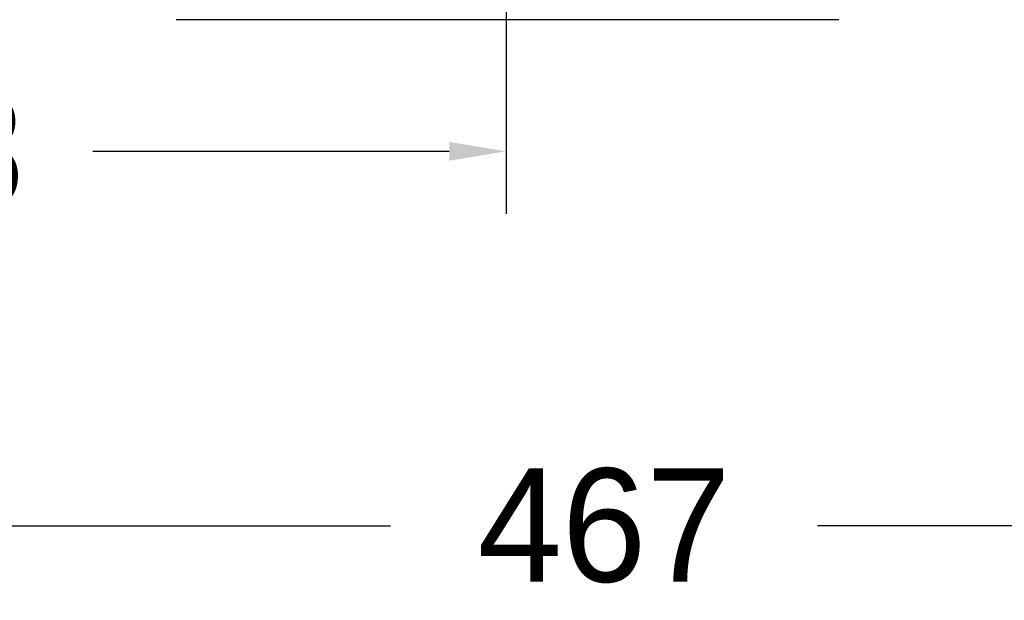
# Model space of a CAD drawing. Header units: millimetres. Extents: x 1138 to 3437, y -700 to 926.
# Tile 38 of 48: x 2483 to 2657, y 7 to 109. Entities that reach past the tile are written whole.
import ezdxf

# ---------------------------------------------------------------- set-up
doc = ezdxf.new("R2010")
doc.units = ezdxf.units.MM
doc.dimstyles.get("Standard").update_dxf_attribs({"dimtxt": 20, "dimasz": 10, "dimexe": 11, "dimexo": 11, "dimgap": 11, "dimtad": 0, "dimtih": 1, "dimtoh": 1, "dimdsep": 46, "dimtxsty": 'Standard', "dimcen": 0.09, "dimclrd": 256, "dimclre": 256, "dimclrt": 256, "dimadec": 0, "dimazin": 0, "dimtfac": 1, "dimtofl": 0, "dimtmove": 0, "dimatfit": 3, "dimfxl": 1, "dimtolj": 1, "dimtzin": 0, "dimarcsym": 0})

# ---------------------------------------------------------------- blocks, each defined once
blk = doc.blocks.new('*D7')
at = {"lineweight": -2, "transparency": 16777216}
for p, q in [((2354.7, 348.75), (2354.7, 8.66)), ((2818.2, 348.75), (2818.2, 8.66)), ((2364.7, 19.66), (2548.78, 19.66)), ((2808.2, 19.66), (2624.11, 19.66))]:
    blk.add_line(p, q, dxfattribs=at)
at = {"lineweight": 18, "transparency": 16777216}
for points in [[(2364.7, 21.33), (2364.7, 17.99), (2354.7, 19.66)], [(2808.2, 21.33), (2808.2, 17.99), (2818.2, 19.66)]]:
    blk.add_solid(points, dxfattribs=at)
at = {"layer": 'Defpoints', "color": 0, "lineweight": 18, "transparency": 16777216}
for p in [(2354.7, 359.75), (2818.2, 359.75), (2818.2, 19.66)]:
    blk.add_point(p, dxfattribs=at)
at = {"lineweight": 18, "transparency": 16777216, "insert": (2586.45, 19.66), "char_height": 20, "attachment_point": 5}
blk.add_mtext('\\A1;467', dxfattribs=at)
blk = doc.blocks.new('*D8')
at = {"lineweight": -2, "transparency": 16777216}
for p, q in [((2569.15, 493.05), (2569.15, 74.71)), ((2354.7, 348.75), (2354.7, 74.71)), ((2364.7, 85.71), (2427.59, 85.71)), ((2559.15, 85.71), (2496.26, 85.71))]:
    blk.add_line(p, q, dxfattribs=at)
at = {"lineweight": 18, "transparency": 16777216}
for points in [[(2364.7, 87.38), (2364.7, 84.05), (2354.7, 85.71)], [(2559.15, 87.38), (2559.15, 84.05), (2569.15, 85.71)]]:
    blk.add_solid(points, dxfattribs=at)
at = {"layer": 'Defpoints', "color": 0, "lineweight": 18, "transparency": 16777216}
for p in [(2569.15, 504.05), (2354.7, 359.75), (2569.15, 85.71)]:
    blk.add_point(p, dxfattribs=at)
at = {"lineweight": 18, "transparency": 16777216, "insert": (2461.92, 85.71), "char_height": 20, "attachment_point": 5}
blk.add_mtext('\\A1;218', dxfattribs=at)

msp = doc.modelspace()

# ---------------------------------------------------------------- linework, layer by layer
msp.add_line((2627.852, 108.924), (2510.943, 108.924))
msp.add_line((2627.852, 108.924), (2510.943, 108.924))

# ---------------------------------------------------------------- dimensions: what is measured, and where the dimension line sits
at = {"lineweight": 18}
for base, p2, text, picture, middle in [((2569.148, 85.713), (2569.148, 504.049), '218', '*D8', (2461.923, 85.713)), ((2818.198, 19.659), (2818.198, 359.749), '467', '*D7', (2586.448, 19.659))]:
    dim = msp.add_linear_dim(base=base, p1=(2354.698, 359.749), p2=p2, text=text, dimstyle='Standard', dxfattribs=at)
    dim.commit()
    dim.dimension.update_dxf_attribs({"geometry": picture, "text_midpoint": middle})

doc.saveas('drawing.dxf')
